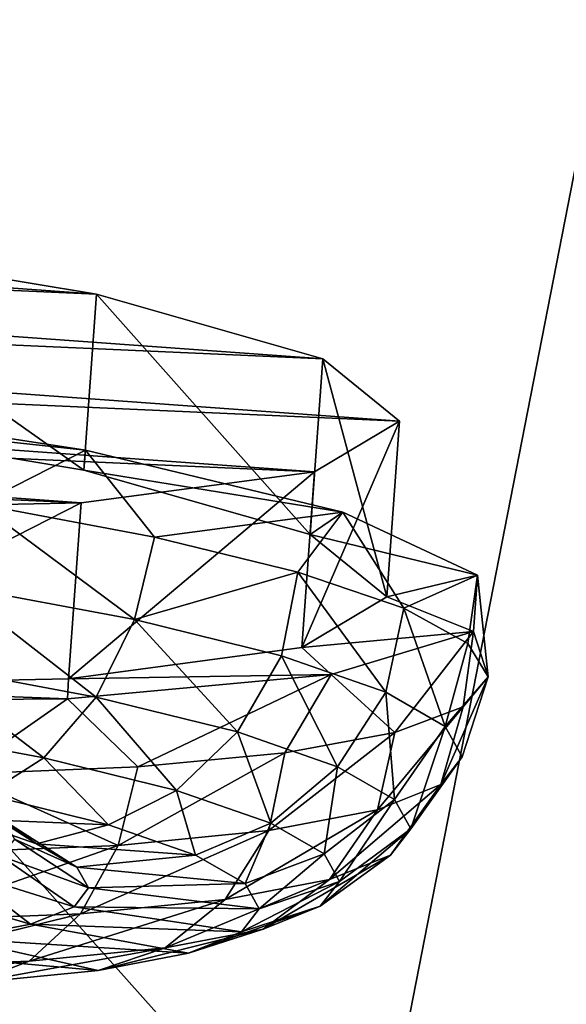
# Model space of a CAD drawing. Header units: metres. Extents: x -1501 to 0, y -1015 to 0.
# Tile 51 of 110: x -1022 to -1007, y -95 to -68. Entities that reach past the tile are written whole.
import ezdxf

# ---------------------------------------------------------------- set-up
doc = ezdxf.new("R2010")
doc.units = ezdxf.units.M

msp = doc.modelspace()

# ---------------------------------------------------------------- linework, layer by layer
at = {"layer": 'None'}
for points in [[(-1062.936401, -42.705982, -3), (-1001.775391, -47.370544, -3), (-1060.012207, -99.620453, -406)], [(-1068.877197, -98.073616, -377.175201), (-1012.442932, -102.235199, -377.175201), (-1063.192383, -45.303387)], [(-1012.442932, -102.235199, -377.175201), (-1002.230469, -49.94701), (-1063.192383, -45.303387)], [(-1001.775391, -47.370544, -3), (-994.370544, -105.012535, -406), (-1060.012207, -99.620453, -406)], [(-1012.442932, -102.235199, -377.175201), (-956.187256, -108.354591, -377.175201), (-1002.230469, -49.94701)]]:
    msp.add_3dface(points, dxfattribs=at)
at = {"layer": 'None012311'}
for points in [[(-1068.665405, -73.323776, -238.826721), (-1062.110229, -72.445824, -229.230713), (-1019.978638, -75.493584, -229.230713)], [(-1062.110229, -72.445824, -229.230713), (-1029.578613, -73.895645, -222.818878), (-1019.978638, -75.493584, -229.230713)], [(-1071.047974, -74.746399, -250.145996), (-1068.665405, -73.323776, -238.826721), (-1013.61792, -77.30587, -238.826721)], [(-1068.665405, -73.323776, -238.826721), (-1019.978638, -75.493584, -229.230713), (-1013.61792, -77.30587, -238.826721)], [(-1029.578613, -73.895645, -222.818878), (-1029.935913, -78.834084, -222.123001), (-1020.335876, -80.432022, -228.534851)], [(-1019.978638, -75.493584, -229.230713), (-1029.578613, -73.895645, -222.818878), (-1020.335876, -80.432022, -228.534851)], [(-1068.89502, -76.497116, -261.46524), (-1071.047974, -74.746399, -250.145996), (-1011.464966, -79.056587, -250.145996)], [(-1071.047974, -74.746399, -250.145996), (-1013.61792, -77.30587, -238.826721), (-1011.464966, -79.056587, -250.145996)], [(-1019.978638, -75.493584, -229.230713), (-1020.335876, -80.432022, -228.534851), (-1013.975159, -82.244301, -238.130859)], [(-1013.61792, -77.30587, -238.826721), (-1019.978638, -75.493584, -229.230713), (-1013.975159, -82.244301, -238.130859)], [(-1062.534302, -78.309402, -271.061249), (-1068.89502, -76.497116, -261.46524), (-1013.847473, -80.479218, -261.46524)], [(-1068.89502, -76.497116, -261.46524), (-1011.464966, -79.056587, -250.145996), (-1013.847473, -80.479218, -261.46524)], [(-1013.61792, -77.30587, -238.826721), (-1013.975159, -82.244301, -238.130859), (-1011.822205, -83.995026, -249.450119)], [(-1011.464966, -79.056587, -250.145996), (-1013.61792, -77.30587, -238.826721), (-1011.822205, -83.995026, -249.450119)], [(-1052.934326, -79.907341, -277.473114), (-1062.534302, -78.309402, -271.061249), (-1020.402771, -81.357162, -271.061249)], [(-1062.534302, -78.309402, -271.061249), (-1013.847473, -80.479218, -261.46524), (-1020.402771, -81.357162, -271.061249)], [(-1030.090942, -78.363602, -218.863632), (-1020.287964, -79.869171, -224.515793), (-1029.935913, -78.834084, -222.123001)], [(-1020.287964, -79.869171, -224.515793), (-1030.090942, -78.363602, -218.863632), (-1023.272339, -81.391251, -222.100555)], [(-1029.935913, -78.834084, -222.123001), (-1020.287964, -79.869171, -224.515793), (-1020.335876, -80.432022, -228.534851)], [(-1013.847473, -80.479218, -261.46524), (-1011.464966, -79.056587, -250.145996), (-1014.204773, -85.417648, -260.769379)], [(-1011.464966, -79.056587, -250.145996), (-1011.822205, -83.995026, -249.450119), (-1014.204773, -85.417648, -260.769379)], [(-1052.934326, -79.907341, -277.473114), (-1020.402771, -81.357162, -271.061249), (-1030.132813, -81.556778, -277.473114)], [(-1020.287964, -79.869171, -224.515793), (-1023.272339, -81.391251, -222.100555), (-1018.345459, -82.318047, -226.148499)], [(-1020.287964, -79.869171, -224.515793), (-1013.05719, -81.61245, -233.1754), (-1020.335876, -80.432022, -228.534851)], [(-1013.05719, -81.61245, -233.1754), (-1020.287964, -79.869171, -224.515793), (-1018.345459, -82.318047, -226.148499)], [(-1020.402771, -81.357162, -271.061249), (-1013.847473, -80.479218, -261.46524), (-1020.76001, -86.295601, -270.365387)], [(-1013.847473, -80.479218, -261.46524), (-1014.204773, -85.417648, -260.769379), (-1020.76001, -86.295601, -270.365387)], [(-1020.335876, -80.432022, -228.534851), (-1013.05719, -81.61245, -233.1754), (-1013.975159, -82.244301, -238.130859)], [(-1030.132813, -81.556778, -277.473114), (-1020.402771, -81.357162, -271.061249), (-1030.490112, -86.495216, -276.777252)], [(-1020.402771, -81.357162, -271.061249), (-1020.76001, -86.295601, -270.365387), (-1030.490112, -86.495216, -276.777252)], [(-1023.272339, -81.391251, -222.100555), (-1024.020874, -83.679169, -222.062698), (-1018.910461, -84.63443, -226.218384)], [(-1018.345459, -82.318047, -226.148499), (-1023.272339, -81.391251, -222.100555), (-1018.910461, -84.63443, -226.218384)], [(-1013.05719, -81.61245, -233.1754), (-1018.345459, -82.318047, -226.148499), (-1014.318359, -83.304375, -231.080933)], [(-1011.345886, -84.312347, -236.708298), (-1013.05719, -81.61245, -233.1754), (-1014.318359, -83.304375, -231.080933)], [(-1013.05719, -81.61245, -233.1754), (-1009.270813, -83.383156, -243.797974), (-1013.975159, -82.244301, -238.130859)], [(-1009.270813, -83.383156, -243.797974), (-1013.05719, -81.61245, -233.1754), (-1011.345886, -84.312347, -236.708298)], [(-1018.910461, -84.63443, -226.218384), (-1014.318359, -83.304375, -231.080933), (-1018.345459, -82.318047, -226.148499)], [(-1013.975159, -82.244301, -238.130859), (-1009.270813, -83.383156, -243.797974), (-1011.822205, -83.995026, -249.450119)], [(-1014.776733, -85.654312, -231.334183), (-1014.318359, -83.304375, -231.080933), (-1018.910461, -84.63443, -226.218384)], [(-1011.844666, -86.673912, -237.064835), (-1014.318359, -83.304375, -231.080933), (-1014.776733, -85.654312, -231.334183)], [(-1011.345886, -84.312347, -236.708298), (-1014.318359, -83.304375, -231.080933), (-1011.844666, -86.673912, -237.064835)], [(-1009.270813, -83.383156, -243.797974), (-1009.385437, -84.967735, -255.10228), (-1011.822205, -83.995026, -249.450119)], [(-1009.542236, -85.303215, -242.814362), (-1009.270813, -83.383156, -243.797974), (-1011.345886, -84.312347, -236.708298)], [(-1009.270813, -83.383156, -243.797974), (-1009.542236, -85.303215, -242.814362), (-1008.976685, -86.238907, -249.164444)], [(-1009.385437, -84.967735, -255.10228), (-1009.270813, -83.383156, -243.797974), (-1008.976685, -86.238907, -249.164444)], [(-1024.020874, -83.679169, -222.062698), (-1024.891479, -85.893097, -222.837921), (-1019.985779, -86.810074, -226.827072)], [(-1018.910461, -84.63443, -226.218384), (-1024.020874, -83.679169, -222.062698), (-1019.985779, -86.810074, -226.827072)], [(-1011.822205, -83.995026, -249.450119), (-1009.385437, -84.967735, -255.10228), (-1014.204773, -85.417648, -260.769379)], [(-1010.180481, -87.63343, -243.019989), (-1011.345886, -84.312347, -236.708298), (-1011.844666, -86.673912, -237.064835)], [(-1009.542236, -85.303215, -242.814362), (-1011.345886, -84.312347, -236.708298), (-1010.180481, -87.63343, -243.019989)], [(-1019.985779, -86.810074, -226.827072), (-1016.017761, -87.789093, -231.737839), (-1018.910461, -84.63443, -226.218384)], [(-1016.017761, -87.789093, -231.737839), (-1014.776733, -85.654312, -231.334183), (-1018.910461, -84.63443, -226.218384)], [(-1009.385437, -84.967735, -255.10228), (-1013.387268, -86.175049, -265.724854), (-1014.204773, -85.417648, -260.769379)], [(-1013.387268, -86.175049, -265.724854), (-1009.385437, -84.967735, -255.10228), (-1011.598511, -87.804413, -261.620575)], [(-1011.598511, -87.804413, -261.620575), (-1009.385437, -84.967735, -255.10228), (-1009.671021, -87.083458, -255.514526)], [(-1009.385437, -84.967735, -255.10228), (-1008.976685, -86.238907, -249.164444), (-1009.671021, -87.083458, -255.514526)], [(-1014.204773, -85.417648, -260.769379), (-1013.387268, -86.175049, -265.724854), (-1020.76001, -86.295601, -270.365387)], [(-1008.976685, -86.238907, -249.164444), (-1009.542236, -85.303215, -242.814362), (-1010.180481, -87.63343, -243.019989)], [(-1013.203125, -88.76783, -237.238846), (-1014.776733, -85.654312, -231.334183), (-1016.017761, -87.789093, -231.737839)], [(-1014.776733, -85.654312, -231.334183), (-1013.203125, -88.76783, -237.238846), (-1011.844666, -86.673912, -237.064835)], [(-1024.891479, -85.893097, -222.837921), (-1026.057373, -87.654434, -224.179062), (-1021.451111, -88.515442, -227.924744)], [(-1019.985779, -86.810074, -226.827072), (-1024.891479, -85.893097, -222.837921), (-1021.451111, -88.515442, -227.924744)], [(-1020.76001, -86.295601, -270.365387), (-1020.79364, -86.859489, -274.38446), (-1030.490112, -86.495216, -276.777252)], [(-1013.387268, -86.175049, -265.724854), (-1020.79364, -86.859489, -274.38446), (-1020.76001, -86.295601, -270.365387)], [(-1020.79364, -86.859489, -274.38446), (-1013.387268, -86.175049, -265.724854), (-1018.812195, -88.770546, -272.180389)], [(-1013.387268, -86.175049, -265.724854), (-1014.68512, -88.374077, -267.247955), (-1018.812195, -88.770546, -272.180389)], [(-1014.68512, -88.374077, -267.247955), (-1013.387268, -86.175049, -265.724854), (-1011.598511, -87.804413, -261.620575)], [(-1009.671021, -87.083458, -255.514526), (-1008.976685, -86.238907, -249.164444), (-1010.298523, -89.265556, -254.663544)], [(-1010.298523, -89.265556, -254.663544), (-1008.976685, -86.238907, -249.164444), (-1009.701538, -88.488411, -248.841766)], [(-1008.976685, -86.238907, -249.164444), (-1010.180481, -87.63343, -243.019989), (-1009.701538, -88.488411, -248.841766)], [(-1020.79364, -86.859489, -274.38446), (-1030.711182, -86.938492, -280.036621), (-1030.490112, -86.495216, -276.777252)], [(-1030.711182, -86.938492, -280.036621), (-1020.79364, -86.859489, -274.38446), (-1023.821167, -88.978584, -276.228333)], [(-1020.79364, -86.859489, -274.38446), (-1018.812195, -88.770546, -272.180389), (-1023.821167, -88.978584, -276.228333)], [(-1021.451111, -88.515442, -227.924744), (-1017.72522, -89.434708, -232.535812), (-1019.985779, -86.810074, -226.827072)], [(-1017.72522, -89.434708, -232.535812), (-1016.017761, -87.789093, -231.737839), (-1019.985779, -86.810074, -226.827072)], [(-1013.203125, -88.76783, -237.238846), (-1011.605652, -89.688889, -242.955338), (-1011.844666, -86.673912, -237.064835)], [(-1011.844666, -86.673912, -237.064835), (-1011.605652, -89.688889, -242.955338), (-1010.180481, -87.63343, -243.019989)], [(-1011.598511, -87.804413, -261.620575), (-1009.671021, -87.083458, -255.514526), (-1012.083496, -89.975563, -260.618713)], [(-1012.083496, -89.975563, -260.618713), (-1009.671021, -87.083458, -255.514526), (-1010.298523, -89.265556, -254.663544)], [(-1021.451111, -88.515442, -227.924744), (-1026.057373, -87.654434, -224.179062), (-1023.079407, -89.549553, -229.327957)], [(-1010.180481, -87.63343, -243.019989), (-1011.605652, -89.688889, -242.955338), (-1011.145935, -90.509613, -248.543808)], [(-1009.701538, -88.488411, -248.841766), (-1010.180481, -87.63343, -243.019989), (-1011.145935, -90.509613, -248.543808)], [(-1016.017761, -87.789093, -231.737839), (-1017.72522, -89.434708, -232.535812), (-1015.082397, -90.353714, -237.70108)], [(-1015.082397, -90.353714, -237.70108), (-1013.203125, -88.76783, -237.238846), (-1016.017761, -87.789093, -231.737839)], [(-1014.68512, -88.374077, -267.247955), (-1011.598511, -87.804413, -261.620575), (-1015.131775, -90.562553, -266.349365)], [(-1015.131775, -90.562553, -266.349365), (-1011.598511, -87.804413, -261.620575), (-1012.083496, -89.975563, -260.618713)], [(-1023.079407, -89.549553, -229.327957), (-1019.63385, -90.399643, -233.592056), (-1021.451111, -88.515442, -227.924744)], [(-1019.63385, -90.399643, -233.592056), (-1017.72522, -89.434708, -232.535812), (-1021.451111, -88.515442, -227.924744)], [(-1018.812195, -88.770546, -272.180389), (-1014.68512, -88.374077, -267.247955), (-1019.369263, -90.976868, -271.465149)], [(-1019.369263, -90.976868, -271.465149), (-1014.68512, -88.374077, -267.247955), (-1015.131775, -90.562553, -266.349365)], [(-1011.145935, -90.509613, -248.543808), (-1011.718994, -91.255615, -254.132278), (-1009.701538, -88.488411, -248.841766)], [(-1011.718994, -91.255615, -254.132278), (-1010.298523, -89.265556, -254.663544), (-1009.701538, -88.488411, -248.841766)], [(-1023.821167, -88.978584, -276.228333), (-1018.812195, -88.770546, -272.180389), (-1019.369263, -90.976868, -271.465149)], [(-1013.582397, -91.218559, -243.06868), (-1013.203125, -88.76783, -237.238846), (-1015.082397, -90.353714, -237.70108)], [(-1011.605652, -89.688889, -242.955338), (-1013.203125, -88.76783, -237.238846), (-1013.582397, -91.218559, -243.06868)], [(-1023.821167, -88.978584, -276.228333), (-1019.369263, -90.976868, -271.465149), (-1024.563965, -91.186661, -275.62085)], [(-1012.083496, -89.975563, -260.618713), (-1010.298523, -89.265556, -254.663544), (-1013.432434, -91.937164, -259.848755)], [(-1010.298523, -89.265556, -254.663544), (-1011.718994, -91.255615, -254.132278), (-1013.432434, -91.937164, -259.848755)], [(-1023.670227, -90.235687, -236.239792), (-1019.63385, -90.399643, -233.592056), (-1023.079407, -89.549553, -229.327957)], [(-1017.72522, -89.434708, -232.535812), (-1019.63385, -90.399643, -233.592056), (-1017.189941, -91.249504, -238.368652)], [(-1015.082397, -90.353714, -237.70108), (-1017.72522, -89.434708, -232.535812), (-1017.189941, -91.249504, -238.368652)], [(-1021.664063, -90.933304, -240.160751), (-1023.670227, -90.235687, -236.239792), (-1023.60498, -89.68383, -241.12616)], [(-1023.60498, -89.68383, -241.12616), (-1022.578552, -90.27562, -244.799088), (-1021.664063, -90.933304, -240.160751)], [(-1011.605652, -89.688889, -242.955338), (-1013.582397, -91.218559, -243.06868), (-1013.150696, -91.989189, -248.316071)], [(-1011.145935, -90.509613, -248.543808), (-1011.605652, -89.688889, -242.955338), (-1013.150696, -91.989189, -248.316071)], [(-1013.432434, -91.937164, -259.848755), (-1016.358582, -92.500626, -265.349762), (-1012.083496, -89.975563, -260.618713)], [(-1016.358582, -92.500626, -265.349762), (-1015.131775, -90.562553, -266.349365), (-1012.083496, -89.975563, -260.618713)], [(-1019.63385, -90.399643, -233.592056), (-1023.670227, -90.235687, -236.239792), (-1021.664063, -90.933304, -240.160751)], [(-1022.578552, -90.27562, -244.799088), (-1020.525452, -91.589806, -244.235306), (-1021.664063, -90.933304, -240.160751)], [(-1022.578552, -90.27562, -244.799088), (-1022.283142, -90.80294, -248.389755), (-1020.525452, -91.589806, -244.235306)], [(-1017.189941, -91.249504, -238.368652), (-1019.63385, -90.399643, -233.592056), (-1021.664063, -90.933304, -240.160751)], [(-1017.189941, -91.249504, -238.368652), (-1015.802795, -92.049271, -243.332367), (-1015.082397, -90.353714, -237.70108)], [(-1015.802795, -92.049271, -243.332367), (-1013.582397, -91.218559, -243.06868), (-1015.082397, -90.353714, -237.70108)], [(-1019.369263, -90.976868, -271.465149), (-1015.131775, -90.562553, -266.349365), (-1020.426208, -92.898346, -270.260529)], [(-1015.131775, -90.562553, -266.349365), (-1016.358582, -92.500626, -265.349762), (-1020.426208, -92.898346, -270.260529)], [(-1013.150696, -91.989189, -248.316071), (-1013.688843, -92.689659, -253.563477), (-1011.145935, -90.509613, -248.543808)], [(-1013.688843, -92.689659, -253.563477), (-1011.718994, -91.255615, -254.132278), (-1011.145935, -90.509613, -248.543808)], [(-1024.563965, -91.186661, -275.62085), (-1019.369263, -90.976868, -271.465149), (-1025.41272, -93.099724, -274.249695)], [(-1019.369263, -90.976868, -271.465149), (-1020.426208, -92.898346, -270.260529), (-1025.41272, -93.099724, -274.249695)], [(-1020.197754, -92.174789, -248.218597), (-1022.283142, -90.80294, -248.389755), (-1022.651367, -91.282257, -251.980423)], [(-1022.283142, -90.80294, -248.389755), (-1020.197754, -92.174789, -248.218597), (-1020.525452, -91.589806, -244.235306)], [(-1021.664063, -90.933304, -240.160751), (-1020.525452, -91.589806, -244.235306), (-1017.189941, -91.249504, -238.368652)], [(-1023.752258, -91.720169, -255.653336), (-1020.606201, -92.70652, -252.201904), (-1022.651367, -91.282257, -251.980423)], [(-1022.651367, -91.282257, -251.980423), (-1020.606201, -92.70652, -252.201904), (-1020.197754, -92.174789, -248.218597)], [(-1020.525452, -91.589806, -244.235306), (-1015.802795, -92.049271, -243.332367), (-1017.189941, -91.249504, -238.368652)], [(-1015.403625, -92.761909, -248.184921), (-1013.582397, -91.218559, -243.06868), (-1015.802795, -92.049271, -243.332367)], [(-1013.150696, -91.989189, -248.316071), (-1013.582397, -91.218559, -243.06868), (-1015.403625, -92.761909, -248.184921)], [(-1013.432434, -91.937164, -259.848755), (-1011.718994, -91.255615, -254.132278), (-1015.297668, -93.32962, -258.931091)], [(-1011.718994, -91.255615, -254.132278), (-1013.688843, -92.689659, -253.563477), (-1015.297668, -93.32962, -258.931091)], [(-1023.752258, -91.720169, -255.653336), (-1025.632324, -92.082199, -259.187805), (-1021.827515, -93.192314, -256.276459)], [(-1021.827515, -93.192314, -256.276459), (-1020.606201, -92.70652, -252.201904), (-1023.752258, -91.720169, -255.653336)], [(-1020.525452, -91.589806, -244.235306), (-1020.197754, -92.174789, -248.218597), (-1015.802795, -92.049271, -243.332367)], [(-1025.632324, -92.082199, -259.187805), (-1023.913147, -93.593933, -260.197418), (-1021.827515, -93.192314, -256.276459)], [(-1020.197754, -92.174789, -248.218597), (-1015.403625, -92.761909, -248.184921), (-1015.802795, -92.049271, -243.332367)], [(-1015.297668, -93.32962, -258.931091), (-1018.045227, -93.858688, -264.096344), (-1013.432434, -91.937164, -259.848755)], [(-1018.045227, -93.858688, -264.096344), (-1016.358582, -92.500626, -265.349762), (-1013.432434, -91.937164, -259.848755)], [(-1015.403625, -92.761909, -248.184921), (-1015.901245, -93.409676, -253.03746), (-1013.150696, -91.989189, -248.316071)], [(-1015.901245, -93.409676, -253.03746), (-1013.688843, -92.689659, -253.563477), (-1013.150696, -91.989189, -248.316071)], [(-1020.606201, -92.70652, -252.201904), (-1015.403625, -92.761909, -248.184921), (-1020.197754, -92.174789, -248.218597)], [(-1020.426208, -92.898346, -270.260529), (-1016.358582, -92.500626, -265.349762), (-1021.864624, -94.232132, -268.707397)], [(-1016.358582, -92.500626, -265.349762), (-1018.045227, -93.858688, -264.096344), (-1021.864624, -94.232132, -268.707397)], [(-1025.41272, -93.099724, -274.249695), (-1020.426208, -92.898346, -270.260529), (-1026.546875, -94.421227, -272.453094)], [(-1020.426208, -92.898346, -270.260529), (-1021.864624, -94.232132, -268.707397), (-1026.546875, -94.421227, -272.453094)], [(-1015.901245, -93.409676, -253.03746), (-1020.606201, -92.70652, -252.201904), (-1021.827515, -93.192314, -256.276459)], [(-1015.901245, -93.409676, -253.03746), (-1015.403625, -92.761909, -248.184921), (-1020.606201, -92.70652, -252.201904)], [(-1015.297668, -93.32962, -258.931091), (-1013.688843, -92.689659, -253.563477), (-1017.388977, -94.00148, -258.00119)], [(-1013.688843, -92.689659, -253.563477), (-1015.901245, -93.409676, -253.03746), (-1017.388977, -94.00148, -258.00119)], [(-1021.827515, -93.192314, -256.276459), (-1023.913147, -93.593933, -260.197418), (-1017.388977, -94.00148, -258.00119)], [(-1017.388977, -94.00148, -258.00119), (-1015.901245, -93.409676, -253.03746), (-1021.827515, -93.192314, -256.276459)], [(-1017.388977, -94.00148, -258.00119), (-1019.92981, -94.490738, -262.777771), (-1015.297668, -93.32962, -258.931091)], [(-1019.92981, -94.490738, -262.777771), (-1018.045227, -93.858688, -264.096344), (-1015.297668, -93.32962, -258.931091)], [(-1019.92981, -94.490738, -262.777771), (-1023.913147, -93.593933, -260.197418), (-1026.8125, -93.877411, -263.697662)], [(-1023.913147, -93.593933, -260.197418), (-1019.92981, -94.490738, -262.777771), (-1017.388977, -94.00148, -258.00119)], [(-1023.461853, -94.836082, -267.04187), (-1019.92981, -94.490738, -262.777771), (-1026.8125, -93.877411, -263.697662)], [(-1021.864624, -94.232132, -268.707397), (-1018.045227, -93.858688, -264.096344), (-1023.461853, -94.836082, -267.04187)], [(-1018.045227, -93.858688, -264.096344), (-1019.92981, -94.490738, -262.777771), (-1023.461853, -94.836082, -267.04187)], [(-1026.546875, -94.421227, -272.453094), (-1021.864624, -94.232132, -268.707397), (-1027.791748, -95.010948, -270.505707)], [(-1021.864624, -94.232132, -268.707397), (-1023.461853, -94.836082, -267.04187), (-1027.791748, -95.010948, -270.505707)]]:
    msp.add_3dface(points, dxfattribs=at)

doc.saveas('drawing.dxf')
